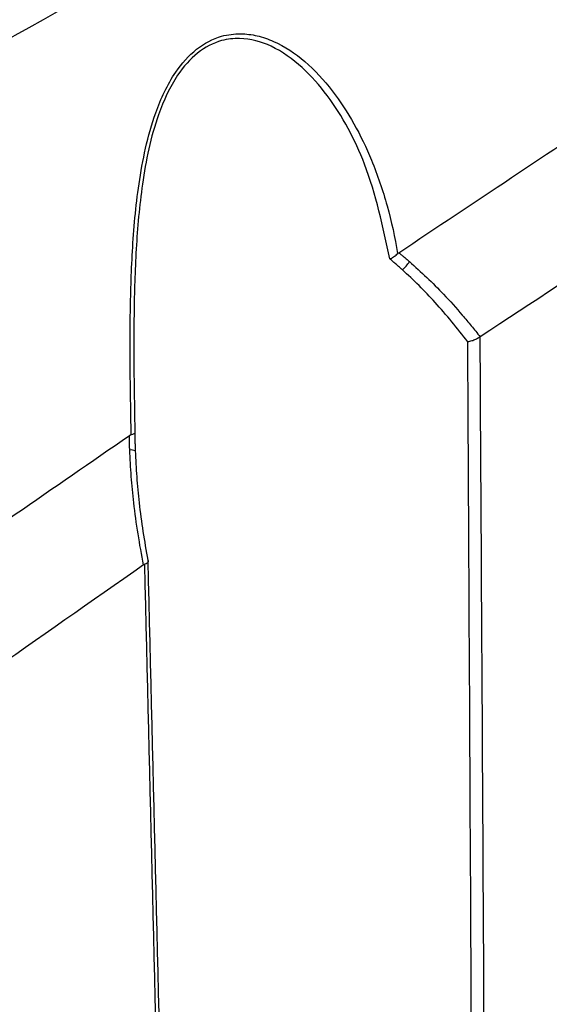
# Model space of a CAD drawing. Header units: millimetres. Extents: x -0.66 to 0.91, y -0.4 to 0.64.
# Tile 148 of 241: x 0.7665 to 0.7885, y -0.1556 to -0.1148. Entities that reach past the tile are written whole.
import ezdxf

# ---------------------------------------------------------------- set-up
doc = ezdxf.new("R2010")
doc.units = ezdxf.units.MM
doc.layers.add('FORMAT', color=7, linetype='Continuous')

msp = doc.modelspace()

# ---------------------------------------------------------------- linework, layer by layer
at = {"layer": 'FORMAT', "color": 7, "linetype": 'Continuous', "lineweight": 25}
for centre, radius, start, end in [((0.781602, -0.124213), 0.0012455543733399, 308.843945, 329.539906), ((0.771125, -0.133046), 0.0003915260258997, 63.252009, 97.619078)]:
    msp.add_arc(centre, radius, start, end, dxfattribs=at)
for points, knots in [([(0.7651591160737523, -0.1161134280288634), (0.771371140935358, -0.1126200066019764), (0.7837958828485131, -0.1056327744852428), (0.8055080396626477, -0.0937645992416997), (0.8302936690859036, -0.0805396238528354), (0.8488465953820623, -0.0710691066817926), (0.8581242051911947, -0.0663332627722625)], [0, 0, 0, 0, 0.2003193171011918, 0.4006609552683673, 0.7002934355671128, 1, 1, 1, 1]), ([(0.7822338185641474, -0.1244763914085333), (0.7853498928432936, -0.1223983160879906), (0.7915824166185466, -0.1182419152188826), (0.8033594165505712, -0.1105801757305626), (0.8175700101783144, -0.1015734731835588), (0.8334486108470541, -0.0918789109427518), (0.8485680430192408, -0.0829397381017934), (0.8581344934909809, -0.0775127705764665), (0.8629183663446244, -0.0747989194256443)], [0, 0, 0, 0, 0.1161294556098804, 0.2322728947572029, 0.4384087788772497, 0.6446218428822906, 0.8222868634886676, 1, 1, 1, 1]), ([(0.8634931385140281, -0.0801902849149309), (0.8548277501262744, -0.0851299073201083), (0.8374948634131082, -0.0950103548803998), (0.8115181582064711, -0.11094441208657), (0.7942467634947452, -0.1222901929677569), (0.785612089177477, -0.1279624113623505)], [0, 0, 0, 0, 0.333305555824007, 0.6666922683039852, 1, 1, 1, 1]), ([(0.7711332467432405, -0.1320222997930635), (0.7711331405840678, -0.1320167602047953), (0.7711180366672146, -0.1312286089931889), (0.7710911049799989, -0.1296171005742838), (0.7710847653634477, -0.1270844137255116), (0.7711592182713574, -0.1244133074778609), (0.7713641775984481, -0.1220611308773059), (0.7717100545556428, -0.1201288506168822), (0.7720679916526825, -0.1188409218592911), (0.772501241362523, -0.1177858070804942), (0.7730324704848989, -0.1168449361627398), (0.7738144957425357, -0.1159670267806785), (0.7747762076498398, -0.1154720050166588), (0.7756426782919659, -0.1153645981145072), (0.7763689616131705, -0.1154579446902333), (0.7772953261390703, -0.1157775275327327), (0.7783896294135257, -0.1165099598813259), (0.7794958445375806, -0.1177112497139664), (0.7804064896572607, -0.1191130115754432), (0.781174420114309, -0.1207187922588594), (0.7817882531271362, -0.1225270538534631), (0.7820774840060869, -0.1238442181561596), (0.7821888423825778, -0.1245112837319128), (0.7821891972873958, -0.1245134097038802)], [0, 0, 0, 0, 0.0005447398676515, 0.0775034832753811, 0.1550320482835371, 0.2350448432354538, 0.3165801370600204, 0.3598307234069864, 0.4040032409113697, 0.4318019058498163, 0.4602946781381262, 0.5019587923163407, 0.5436016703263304, 0.5732727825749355, 0.5997484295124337, 0.6269084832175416, 0.6842422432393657, 0.7441311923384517, 0.8017668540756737, 0.8601527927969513, 0.9296465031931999, 0.9997757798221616, 1, 1, 1, 1]), ([(0.7818623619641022, -0.1247329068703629), (0.7815793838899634, -0.1233990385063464), (0.7810683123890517, -0.1209900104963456), (0.7796472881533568, -0.1183325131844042), (0.7782499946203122, -0.1167362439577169), (0.7770239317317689, -0.115861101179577), (0.7758402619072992, -0.1155336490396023), (0.774781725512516, -0.1156525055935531), (0.7738590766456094, -0.1161247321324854), (0.7729234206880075, -0.1171859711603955), (0.772069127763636, -0.1190493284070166), (0.7715562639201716, -0.121562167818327), (0.7713126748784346, -0.1243476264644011), (0.7712149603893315, -0.1278708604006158), (0.7712573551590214, -0.1303288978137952), (0.7712853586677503, -0.1319525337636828)], [0, 0, 0, 0, 0.1435971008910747, 0.2593430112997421, 0.3164870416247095, 0.3755694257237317, 0.4280454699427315, 0.45698155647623, 0.4974635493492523, 0.5380451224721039, 0.5930984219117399, 0.679490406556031, 0.7593451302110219, 0.8410374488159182, 1, 1, 1, 1]), ([(0.7818623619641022, -0.1247329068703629), (0.781864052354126, -0.1247321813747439), (0.7818770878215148, -0.124726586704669), (0.7819431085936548, -0.1246964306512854), (0.7820613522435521, -0.1246292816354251), (0.7821465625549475, -0.1245520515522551), (0.7821891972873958, -0.1245134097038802)], [0, 0, 0, 0, 0.0141508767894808, 0.1091246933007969, 0.5542531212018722, 0.9999999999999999, 0.9999999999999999, 0.9999999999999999, 0.9999999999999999]), ([(0.7821891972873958, -0.1245134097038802), (0.7821927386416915, -0.1245099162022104), (0.7821998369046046, -0.1245029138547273), (0.7822109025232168, -0.1244933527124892), (0.782222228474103, -0.1244844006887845), (0.7822299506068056, -0.124479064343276), (0.7822338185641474, -0.1244763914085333)], [0, 0, 0, 0, 0.2474406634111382, 0.4959681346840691, 0.7475342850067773, 1, 1, 1, 1]), ([(0.7822338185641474, -0.1244763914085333), (0.7822642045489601, -0.1245009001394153), (0.7823249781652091, -0.1245499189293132), (0.7824291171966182, -0.1246355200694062), (0.7825462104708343, -0.1247332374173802), (0.7826325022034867, -0.1248071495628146), (0.7826756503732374, -0.1248441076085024)], [0, 0, 0, 0, 0.2043180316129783, 0.4086471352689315, 0.7043077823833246, 1, 1, 1, 1]), ([(0.7823832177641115, -0.1251827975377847), (0.7823420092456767, -0.1251458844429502), (0.7822595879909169, -0.1250720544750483), (0.7821315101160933, -0.1249602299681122), (0.7819992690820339, -0.124846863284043), (0.7819079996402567, -0.1247708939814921), (0.7818623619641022, -0.1247329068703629)], [0, 0, 0, 0, 0.2402956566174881, 0.4806159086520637, 0.7402911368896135, 1, 1, 1, 1]), ([(0.7826756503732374, -0.1248441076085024), (0.7829182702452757, -0.1250599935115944), (0.7834042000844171, -0.1254923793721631), (0.7841360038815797, -0.1262329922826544), (0.7847467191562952, -0.1269093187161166), (0.7852471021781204, -0.127503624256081), (0.78549040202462, -0.1278094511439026), (0.7856120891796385, -0.1279624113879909)], [0, 0, 0, 0, 0.2307605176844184, 0.4621773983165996, 0.7307161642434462, 0.8653168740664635, 1, 1, 1, 1]), ([(0.7850990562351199, -0.1281712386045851), (0.7848797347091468, -0.1278905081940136), (0.7844406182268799, -0.1273284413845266), (0.7837631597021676, -0.1265531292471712), (0.7830805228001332, -0.1258311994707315), (0.7826158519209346, -0.1253991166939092), (0.7823832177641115, -0.1251827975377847)], [0, 0, 0, 0, 0.2606651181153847, 0.5218929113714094, 0.760639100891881, 1, 1, 1, 1]), ([(0.7855974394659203, -0.1279728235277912), (0.7855535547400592, -0.128002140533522), (0.7854658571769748, -0.1280607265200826), (0.785300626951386, -0.1281279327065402), (0.7851783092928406, -0.1281591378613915), (0.7851122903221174, -0.1281694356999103), (0.7851007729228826, -0.1281710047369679), (0.7850990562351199, -0.1281712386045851)], [0, 0, 0, 0, 0.3066088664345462, 0.6127154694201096, 0.9316590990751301, 0.9898136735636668, 1, 1, 1, 1]), ([(0.7856571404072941, -0.2542004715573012), (0.7856571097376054, -0.2541909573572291), (0.7856023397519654, -0.2372004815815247), (0.7854568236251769, -0.199108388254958), (0.7852545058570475, -0.1571150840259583), (0.7851201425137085, -0.1320973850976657), (0.7850990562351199, -0.1281712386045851)], [0, 0, 0, 0, 0.0002263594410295, 0.404233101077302, 0.9065034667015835, 1, 1, 1, 1]), ([(0.7856120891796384, -0.1279624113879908), (0.7856108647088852, -0.1279632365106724), (0.7856084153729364, -0.1279648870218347), (0.7856047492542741, -0.1279674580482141), (0.7856010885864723, -0.127970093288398), (0.785598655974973, -0.1279719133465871), (0.7855974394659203, -0.1279728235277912)], [0, 0, 0, 0, 0.249795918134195, 0.4996723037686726, 0.749794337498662, 1, 1, 1, 1]), ([(0.7855974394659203, -0.1279728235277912), (0.7856854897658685, -0.1430894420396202), (0.7858047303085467, -0.1635608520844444), (0.7859365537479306, -0.1886324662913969), (0.786073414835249, -0.2155585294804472), (0.7861662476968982, -0.2371370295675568), (0.7862393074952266, -0.2541193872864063)], [0, 0, 0, 0, 0.3596502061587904, 0.4870498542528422, 0.5963063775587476, 1, 1, 1, 1]), ([(0.7521473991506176, -0.1452831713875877), (0.7552959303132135, -0.14304973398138), (0.76159338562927, -0.1385825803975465), (0.7679032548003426, -0.1342321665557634), (0.7710583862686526, -0.1320568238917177)], [0, 0, 0, 0, 0.4999687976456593, 1, 1, 1, 1]), ([(0.7710583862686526, -0.1320568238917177), (0.7710644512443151, -0.1320528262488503), (0.7710766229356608, -0.1320448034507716), (0.7710952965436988, -0.1320349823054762), (0.7711142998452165, -0.1320269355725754), (0.7711269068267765, -0.1320238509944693), (0.7711332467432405, -0.1320222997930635)], [0, 0, 0, 0, 0.2447212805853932, 0.4911267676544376, 0.7440930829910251, 1, 1, 1, 1]), ([(0.771072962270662, -0.1326580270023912), (0.771070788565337, -0.1325943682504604), (0.7710664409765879, -0.1324670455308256), (0.7710624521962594, -0.1323032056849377), (0.7710598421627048, -0.1321664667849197), (0.7710588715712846, -0.1320933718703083), (0.7710583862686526, -0.1320568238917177)], [0, 0, 0, 0, 0.3175016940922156, 0.6350294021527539, 0.8175120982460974, 0.9999999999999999, 0.9999999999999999, 0.9999999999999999, 0.9999999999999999]), ([(0.7712853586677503, -0.1319525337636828), (0.7712853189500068, -0.1319528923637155), (0.7712850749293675, -0.1319550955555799), (0.771281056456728, -0.1319681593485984), (0.7712509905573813, -0.1319932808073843), (0.7711736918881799, -0.1320123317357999), (0.7711332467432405, -0.1320222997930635)], [0, 0, 0, 0, 0.0143477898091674, 0.088150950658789, 0.522891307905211, 1, 1, 1, 1]), ([(0.7712853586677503, -0.1319525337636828), (0.771285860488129, -0.1320139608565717), (0.7712868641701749, -0.1321368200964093), (0.7712901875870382, -0.1323222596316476), (0.7712947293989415, -0.1325088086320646), (0.771298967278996, -0.132633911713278), (0.7713010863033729, -0.1326964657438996)], [0, 0, 0, 0, 0.247867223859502, 0.4957548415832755, 0.7478673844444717, 1, 1, 1, 1]), ([(0.7716482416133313, -0.1374241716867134), (0.7716482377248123, -0.1374241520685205), (0.771563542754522, -0.1369968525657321), (0.7714098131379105, -0.1361380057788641), (0.7712419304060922, -0.1349121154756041), (0.771126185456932, -0.1337506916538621), (0.7710907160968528, -0.1330225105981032), (0.771072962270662, -0.1326580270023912)], [0, 0, 0, 0, 1.24621157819e-05, 0.2714345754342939, 0.54347652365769, 0.7714918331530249, 1, 1, 1, 1]), ([(0.7713010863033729, -0.1326964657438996), (0.7713182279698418, -0.1330541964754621), (0.7713525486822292, -0.1337704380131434), (0.7714617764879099, -0.1348853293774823), (0.7716122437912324, -0.1360399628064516), (0.7717532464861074, -0.1368318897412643), (0.7718238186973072, -0.1372282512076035)], [0, 0, 0, 0, 0.2357747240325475, 0.4720635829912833, 0.735766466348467, 1, 1, 1, 1]), ([(0.7716482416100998, -0.1374241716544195), (0.7629459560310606, -0.1435037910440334), (0.7455392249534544, -0.1556645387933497), (0.719558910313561, -0.1749755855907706), (0.7023572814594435, -0.1885391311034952), (0.6937575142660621, -0.1953200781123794)], [0, 0, 0, 0, 0.3333052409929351, 0.666693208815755, 1, 1, 1, 1]), ([(0.7716964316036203, -0.1373975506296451), (0.7716924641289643, -0.1373992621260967), (0.7716845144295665, -0.1374026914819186), (0.7716724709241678, -0.1374089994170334), (0.7716603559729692, -0.1374160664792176), (0.7716522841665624, -0.1374214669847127), (0.7716482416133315, -0.1374241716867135)], [0, 0, 0, 0, 0.2477684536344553, 0.4964580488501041, 0.7478141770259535, 1, 1, 1, 1]), ([(0.7718238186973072, -0.1372282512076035), (0.7718243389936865, -0.1372287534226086), (0.7718278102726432, -0.1372321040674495), (0.7718445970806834, -0.1372512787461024), (0.7718501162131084, -0.1372892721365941), (0.7718047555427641, -0.1373456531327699), (0.7717325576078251, -0.1373802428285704), (0.7716964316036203, -0.1373975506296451)], [0, 0, 0, 0, 0.0104089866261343, 0.0694459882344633, 0.3872599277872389, 0.693400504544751, 1, 1, 1, 1]), ([(0.7747804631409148, -0.2607344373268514), (0.7744382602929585, -0.2474998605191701), (0.7739814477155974, -0.2298327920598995), (0.7734062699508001, -0.2069881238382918), (0.7727097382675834, -0.1791167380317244), (0.7721402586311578, -0.1556705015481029), (0.7716964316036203, -0.1373975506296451)], [0, 0, 0, 0, 0.3220725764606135, 0.4299403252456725, 0.5557209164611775, 1, 1, 1, 1]), ([(0.7718238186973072, -0.1372282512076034), (0.7722633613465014, -0.1554553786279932), (0.7728276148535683, -0.1788540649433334), (0.7735156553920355, -0.2066751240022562), (0.7740846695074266, -0.2295103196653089), (0.7745320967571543, -0.2471810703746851), (0.7748719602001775, -0.2604170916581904), (0.774872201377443, -0.2604264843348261)], [0, 0, 0, 0, 0.4436403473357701, 0.5695138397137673, 0.677461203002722, 0.9997711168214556, 1, 1, 1, 1])]:
    msp.add_open_spline(points, degree=3, knots=knots, dxfattribs=at)

doc.saveas('drawing.dxf')
